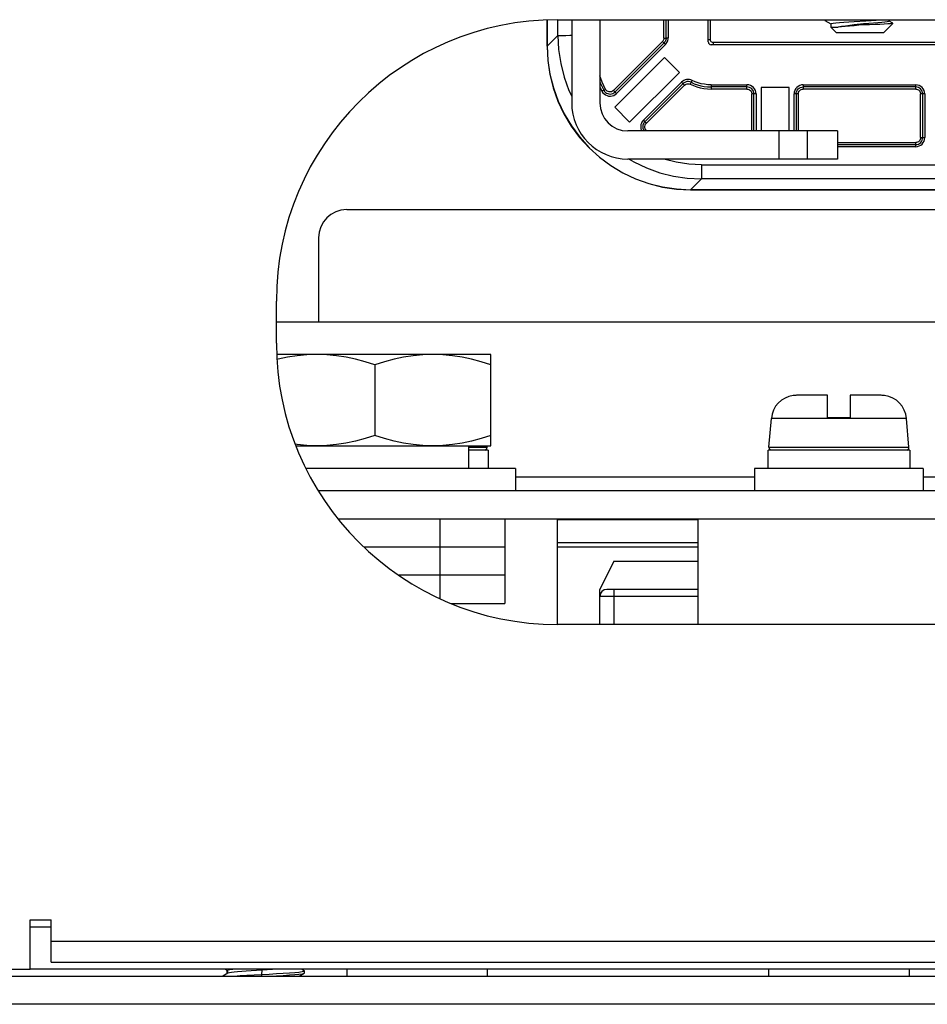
# Model space of a CAD drawing. Extents: x -4139 to -1089, y -1564 to 1941.
# Tile 133 of 160: x -3283 to -3218, y 1713 to 1783. Entities that reach past the tile are written whole.
import ezdxf

# ---------------------------------------------------------------- set-up
doc = ezdxf.new("R2010")
doc.units = 0
doc.header["$LTSCALE"] = 23.1
for name, color, linetype in [('BUS_BAR_CE5M_L1_A_2_1_1_AM', 7, 'CONTINUOUS'), ('BUS_BAR_CE5M_L1_A_2_3_1_AM', 7, 'CONTINUOUS'), ('BUS_BAR_CE5M_L1_A_2_5_1_AM', 7, 'CONTINUOUS'), ('BUS_BAR_CE5M_L1_A_2_8_1_AM', 7, 'CONTINUOUS'), ('E-DIODE_SKKD212-16_2_1_AM_', 7, 'CONTINUOUS'), ('E_INSULATOR_DJY-02C_2_1_AM', 7, 'CONTINUOUS'), ('IV5M_CP-N1_A_2_1_AM_0', 7, 'CONTINUOUS'), ('LDZHJ_SZCYZT_M5X14_3_1_AM_', 7, 'CONTINUOUS'), ('LDZHJ_SZCYZT_M6X14_3_1_AM_', 7, 'CONTINUOUS'), ('LDZHJ_SZCYZT_M6X16_3_1_AM_', 7, 'CONTINUOUS'), ('LSZHJ_SZCLJT_M10X20_1_1_AM', 7, 'CONTINUOUS'), ('SE5M_BASE_FAN_A_3_1_1_AM_0', 7, 'CONTINUOUS'), ('SE5M_BOTTOM_A_3_1_1_AM_0', 7, 'CONTINUOUS'), ('SE5M_EMC_A_5_1_AM_0', 7, 'CONTINUOUS'), ('SENSOR_160KW_2_1_AM_0', 7, 'CONTINUOUS'), ('SV5M_ZHONGCENG_A_5_1_1_AM_', 7, 'CONTINUOUS'), ('SV5M_ZHONGCENG_A_5_35_1_AM', 7, 'CONTINUOUS'), ('SV5M_ZHONGCENG_A_5_36_1_AM', 7, 'CONTINUOUS')]:
    doc.layers.add(name, color=color, linetype=linetype)

msp = doc.modelspace()

# ---------------------------------------------------------------- linework, layer by layer
at = {"layer": 'BUS_BAR_CE5M_L1_A_2_1_1_AM', "color": 7}
for p, q in [((-3187.373, 1749.908), (-3261.406, 1749.908)), ((-3188.783, 1747.908), (-3259.996, 1747.908)), ((-3234.39, 1745.908), (-3244.39, 1745.908))]:
    msp.add_line(p, q, dxfattribs=at)
at = {"layer": 'BUS_BAR_CE5M_L1_A_2_1_1_AM', "color": 2}
for p, q in [((-3234.39, 1747.841), (-3244.39, 1747.841)), ((-3244.39, 1746.243), (-3234.39, 1746.243))]:
    msp.add_line(p, q, dxfattribs=at)
at = {"layer": 'BUS_BAR_CE5M_L1_A_2_3_1_AM', "color": 7}
for p, q in [((-3252.771, 1747.908), (-3252.771, 1745.908)), ((-3248.152, 1747.908), (-3248.152, 1745.908)), ((-3248.152, 1745.908), (-3258.156, 1745.908))]:
    msp.add_line(p, q, dxfattribs=at)
at = {"layer": 'BUS_BAR_CE5M_L1_A_2_5_1_AM', "color": 7}
for p, q in [((-3248.152, 1745.908), (-3258.156, 1745.908)), ((-3252.771, 1745.908), (-3252.771, 1743.908)), ((-3248.152, 1745.908), (-3248.152, 1743.908)), ((-3248.152, 1743.908), (-3255.684, 1743.908))]:
    msp.add_line(p, q, dxfattribs=at)
at = {"layer": 'BUS_BAR_CE5M_L1_A_2_8_1_AM', "color": 7}
for p, q in [((-3248.152, 1743.908), (-3255.684, 1743.908)), ((-3252.771, 1743.908), (-3252.771, 1742.253)), ((-3248.152, 1743.908), (-3248.152, 1741.908)), ((-3251.986, 1741.908), (-3248.152, 1741.908))]:
    msp.add_line(p, q, dxfattribs=at)
at = {"layer": 'E-DIODE_SKKD212-16_2_1_AM_', "color": 7}
for p, q in [((-3240.39, 1744.908), (-3241.39, 1742.908)), ((-3240.39, 1744.908), (-3234.39, 1744.908)), ((-3241.39, 1740.408), (-3241.39, 1742.908)), ((-3234.39, 1742.908), (-3240.89, 1742.908))]:
    msp.add_line(p, q, dxfattribs=at)
at = {"layer": 'E-DIODE_SKKD212-16_2_1_AM_', "color": 2}
for p, q in [((-3234.39, 1742.408), (-3241.39, 1742.408)), ((-3240.39, 1742.908), (-3240.39, 1740.408))]:
    msp.add_line(p, q, dxfattribs=at)
at = {"layer": 'E-DIODE_SKKD212-16_2_1_AM_', "color": 7}
msp.add_arc((-3240.89, 1742.408), 0.5, 90, 180, dxfattribs=at)
at = {"layer": 'E_INSULATOR_DJY-02C_2_1_AM', "color": 7}
for p, q in [((-3244.39, 1740.408), (-3244.39, 1747.908)), ((-3234.39, 1740.408), (-3234.39, 1747.908))]:
    msp.add_line(p, q, dxfattribs=at)
at = {"layer": 'IV5M_CP-N1_A_2_1_AM_0', "color": 7}
for p, q in [((-3259.39, 1769.908), (-3207.525, 1769.908)), ((-3261.39, 1767.908), (-3261.39, 1761.908)), ((-3209.89, 1761.908), (-3264.39, 1761.908))]:
    msp.add_line(p, q, dxfattribs=at)
at = {"layer": 'IV5M_CP-N1_A_2_1_AM_0', "color": 2}
for p, q in [((-3247.39, 1750.908), (-3230.39, 1750.908)), ((-3218.39, 1750.908), (-3209.89, 1750.908))]:
    msp.add_line(p, q, dxfattribs=at)
at = {"layer": 'IV5M_CP-N1_A_2_1_AM_0', "color": 7}
msp.add_arc((-3259.39, 1767.908), 2, 90, 180, dxfattribs=at)
at = {"layer": 'LDZHJ_SZCYZT_M5X14_3_1_AM_', "color": 7}
for p, q in [((-3225.389, 1783.408), (-3225.389, 1783.358)), ((-3225.379, 1783.347), (-3224.96, 1783.103)), ((-3224.957, 1783.108), (-3224.957, 1782.875)), ((-3222.63, 1783.124), (-3223.296, 1783.041)), ((-3222.63, 1783.124), (-3222.61, 1783.033)), ((-3221.19, 1782.508), (-3220.548, 1783.149)), ((-3220.823, 1783.308), (-3220.823, 1783.408)), ((-3220.551, 1783.157), (-3220.82, 1783.313)), ((-3220.548, 1783.149), (-3220.551, 1783.157)), ((-3224.59, 1782.508), (-3224.957, 1782.875)), ((-3224.957, 1782.875), (-3224.445, 1782.875)), ((-3224.59, 1782.508), (-3221.19, 1782.508)), ((-3267.89, 1715.58), (-3267.89, 1715.835))]:
    msp.add_line(p, q, dxfattribs=at)
for points in [[(-3225.389, 1783.358), (-3225.383, 1783.366), (-3225.357, 1783.378), (-3225.309, 1783.39), (-3225.241, 1783.402), (-3225.197, 1783.408)], [(-3225.379, 1783.347), (-3225.388, 1783.355), (-3225.389, 1783.358)], [(-3224.957, 1783.108), (-3224.917, 1783.133), (-3224.799, 1783.158), (-3224.608, 1783.183), (-3224.351, 1783.208), (-3224.038, 1783.233), (-3223.681, 1783.258), (-3223.293, 1783.283)], [(-3223.296, 1783.041), (-3223.623, 1782.999), (-3223.93, 1782.957), (-3224.206, 1782.916), (-3224.445, 1782.875)], [(-3222.61, 1783.033), (-3222.968, 1783.007), (-3223.316, 1782.98), (-3223.645, 1782.954), (-3223.947, 1782.928), (-3224.217, 1782.902), (-3224.445, 1782.875)], [(-3223.293, 1783.283), (-3222.486, 1783.333), (-3222.099, 1783.358), (-3221.741, 1783.383), (-3221.428, 1783.408)], [(-3220.823, 1783.308), (-3220.856, 1783.285), (-3220.957, 1783.262), (-3221.119, 1783.239), (-3221.34, 1783.216), (-3221.611, 1783.193), (-3221.924, 1783.17), (-3222.267, 1783.147), (-3222.63, 1783.124)], [(-3220.548, 1783.149), (-3220.6, 1783.135), (-3220.723, 1783.12), (-3220.913, 1783.106), (-3221.163, 1783.091), (-3221.472, 1783.077), (-3221.825, 1783.062), (-3222.208, 1783.047), (-3222.61, 1783.033)]]:
    msp.add_lwpolyline(points, dxfattribs=at)
at = {"layer": 'LDZHJ_SZCYZT_M6X14_3_1_AM_', "color": 7}
for p, q in [((-3227.621, 1756.679), (-3227.634, 1756.692)), ((-3225.19, 1756.708), (-3227.291, 1756.708)), ((-3225.19, 1755.108), (-3225.19, 1756.708)), ((-3223.59, 1756.708), (-3223.59, 1755.108)), ((-3221.489, 1756.708), (-3223.59, 1756.708)), ((-3221.145, 1756.692), (-3221.158, 1756.679)), ((-3229.371, 1753.025), (-3229.192, 1755.065)), ((-3223.59, 1755.108), (-3225.19, 1755.108)), ((-3219.409, 1753.025), (-3219.587, 1755.065)), ((-3249.34, 1752.808), (-3250.726, 1752.808)), ((-3249.409, 1753.025), (-3249.416, 1753.108)), ((-3249.34, 1752.808), (-3249.34, 1751.508)), ((-3229.41, 1751.508), (-3229.41, 1752.808)), ((-3219.34, 1752.808), (-3229.41, 1752.808)), ((-3219.34, 1752.808), (-3219.34, 1751.508)), ((-3230.39, 1751.508), (-3230.39, 1749.908)), ((-3218.39, 1751.508), (-3230.39, 1751.508)), ((-3218.39, 1751.508), (-3218.39, 1749.908))]:
    msp.add_line(p, q, dxfattribs=at)
at = {"layer": 'LDZHJ_SZCYZT_M6X14_3_1_AM_', "color": 2}
for p, q in [((-3219.587, 1755.065), (-3229.192, 1755.065)), ((-3250.726, 1753.025), (-3249.409, 1753.025)), ((-3229.371, 1753.025), (-3219.409, 1753.025))]:
    msp.add_line(p, q, dxfattribs=at)
at = {"layer": 'LDZHJ_SZCYZT_M6X14_3_1_AM_', "color": 7}
for points in [[(-3227.291, 1756.708), (-3227.346, 1756.707), (-3227.401, 1756.705), (-3227.457, 1756.701), (-3227.512, 1756.695), (-3227.566, 1756.688), (-3227.621, 1756.679)], [(-3221.158, 1756.679), (-3221.213, 1756.688), (-3221.268, 1756.695), (-3221.323, 1756.701), (-3221.378, 1756.705), (-3221.433, 1756.707), (-3221.489, 1756.708)]]:
    msp.add_lwpolyline(points, dxfattribs=at)
for centre, radius, start, end in [((-3227.399, 1754.908), 1.8, 97.50725, 175), ((-3221.38, 1754.908), 1.8, 5, 82.49275), ((-3249.608, 1753.008), 0.2, 285, 360), ((-3229.171, 1753.008), 0.2, 180, 255), ((-3219.608, 1753.008), 0.2, 285, 360)]:
    msp.add_arc(centre, radius, start, end, dxfattribs=at)
at = {"layer": 'LDZHJ_SZCYZT_M6X16_3_1_AM_', "color": 7}
for p, q in [((-3268.014, 1715.908), (-3267.852, 1715.814)), ((-3267.848, 1715.595), (-3267.848, 1715.82)), ((-3265.041, 1715.868), (-3265.812, 1715.818)), ((-3262.402, 1715.797), (-3262.593, 1715.908)), ((-3262.39, 1715.783), (-3262.402, 1715.797)), ((-3262.39, 1715.633), (-3262.39, 1715.783)), ((-3267.833, 1715.613), (-3268.187, 1715.408)), ((-3262.765, 1715.408), (-3262.402, 1715.618)), ((-3262.402, 1715.618), (-3262.39, 1715.633))]:
    msp.add_line(p, q, dxfattribs=at)
at = {"layer": 'LDZHJ_SZCYZT_M6X16_3_1_AM_', "color": 2}
for p, q in [((-3265.43, 1715.843), (-3265.439, 1715.53)), ((-3265.439, 1715.53), (-3265.439, 1715.408))]:
    msp.add_line(p, q, dxfattribs=at)
at = {"layer": 'LDZHJ_SZCYZT_M6X16_3_1_AM_', "color": 7}
for points in [[(-3267.848, 1715.82), (-3267.811, 1715.848), (-3267.7, 1715.876), (-3267.518, 1715.904), (-3267.481, 1715.908)], [(-3265.812, 1715.818), (-3266.182, 1715.793), (-3266.533, 1715.769), (-3266.855, 1715.744), (-3267.142, 1715.719), (-3267.387, 1715.695), (-3267.586, 1715.67), (-3267.731, 1715.645), (-3267.819, 1715.62), (-3267.833, 1715.613)], [(-3265.975, 1715.502), (-3264.908, 1715.559), (-3264.39, 1715.587), (-3263.904, 1715.615), (-3263.465, 1715.644), (-3263.087, 1715.672), (-3262.782, 1715.7), (-3262.561, 1715.729)], [(-3264.454, 1715.908), (-3264.661, 1715.893), (-3265.041, 1715.868)], [(-3262.561, 1715.729), (-3262.429, 1715.757), (-3262.39, 1715.783)], [(-3267.502, 1715.408), (-3267.379, 1715.417), (-3266.957, 1715.445), (-3266.486, 1715.473), (-3265.975, 1715.502)], [(-3264.919, 1715.408), (-3264.908, 1715.408), (-3264.39, 1715.437), (-3263.904, 1715.465), (-3263.465, 1715.494), (-3263.087, 1715.522), (-3262.783, 1715.55), (-3262.561, 1715.579), (-3262.429, 1715.607), (-3262.402, 1715.618)]]:
    msp.add_lwpolyline(points, dxfattribs=at)
at = {"layer": 'LSZHJ_SZCLJT_M10X20_1_1_AM', "color": 7}
for p, q in [((-3249.14, 1759.608), (-3264.37, 1759.608)), ((-3249.14, 1753.108), (-3249.14, 1759.608)), ((-3257.39, 1758.871), (-3257.39, 1753.845)), ((-3263.004, 1753.108), (-3249.14, 1753.108)), ((-3250.726, 1753.108), (-3250.726, 1751.508)), ((-3247.39, 1751.508), (-3262.294, 1751.508)), ((-3247.39, 1751.508), (-3247.39, 1749.908))]:
    msp.add_line(p, q, dxfattribs=at)
for points in [[(-3261.515, 1759.608), (-3262.223, 1759.582), (-3262.918, 1759.517), (-3263.597, 1759.41), (-3264.271, 1759.266), (-3264.352, 1759.244)], [(-3257.39, 1758.871), (-3258.076, 1759.086), (-3258.758, 1759.266), (-3259.432, 1759.41), (-3260.111, 1759.517), (-3260.806, 1759.582), (-3261.515, 1759.608)], [(-3253.265, 1759.608), (-3253.973, 1759.582), (-3254.668, 1759.517), (-3255.347, 1759.41), (-3256.021, 1759.266), (-3256.703, 1759.086), (-3257.39, 1758.871)], [(-3249.14, 1758.871), (-3249.826, 1759.086), (-3250.508, 1759.266), (-3251.182, 1759.41), (-3251.861, 1759.517), (-3252.556, 1759.582), (-3253.265, 1759.608)], [(-3257.39, 1753.845), (-3258.077, 1753.629), (-3258.761, 1753.449), (-3259.438, 1753.305), (-3260.118, 1753.198), (-3260.811, 1753.133), (-3261.515, 1753.108)], [(-3253.265, 1753.108), (-3253.969, 1753.133), (-3254.663, 1753.198), (-3255.343, 1753.305), (-3256.02, 1753.45), (-3256.703, 1753.629), (-3257.39, 1753.845)], [(-3249.14, 1753.845), (-3249.827, 1753.629), (-3250.511, 1753.449), (-3251.188, 1753.305), (-3251.868, 1753.198), (-3252.561, 1753.133), (-3253.265, 1753.108)], [(-3261.515, 1753.108), (-3262.219, 1753.133), (-3262.913, 1753.198), (-3263.047, 1753.219)]]:
    msp.add_lwpolyline(points, dxfattribs=at)
at = {"layer": 'SE5M_BASE_FAN_A_3_1_1_AM_0', "color": 7}
msp.add_line((-3316.39, 1715.408), (-3180.759, 1715.408), dxfattribs=at)
at = {"layer": 'SE5M_BASE_FAN_A_3_1_1_AM_0', "color": 2}
msp.add_line((-3180.139, 1713.408), (-3316.39, 1713.408), dxfattribs=at)
at = {"layer": 'SE5M_BOTTOM_A_3_1_1_AM_0', "color": 7}
for p, q in [((-3244.39, 1783.408), (-3204.39, 1783.408)), ((-3264.39, 1760.408), (-3264.39, 1763.408)), ((-3204.39, 1740.408), (-3244.39, 1740.408)), ((-3281.89, 1715.908), (-3281.89, 1719.408)), ((-3281.89, 1719.408), (-3280.39, 1719.408)), ((-3280.39, 1716.408), (-3280.39, 1719.408)), ((-3280.39, 1716.408), (-3165.39, 1716.408)), ((-3330.89, 1715.908), (-3281.89, 1715.908))]:
    msp.add_line(p, q, dxfattribs=at)
at = {"layer": 'SE5M_BOTTOM_A_3_1_1_AM_0', "color": 2}
msp.add_line((-3280.39, 1717.908), (-3162.09, 1717.908), dxfattribs=at)
at = {"layer": 'SE5M_BOTTOM_A_3_1_1_AM_0', "color": 7}
for centre, start, end in [((-3244.39, 1763.408), 90, 180), ((-3244.39, 1760.408), 180, 270)]:
    msp.add_arc(centre, 20, start, end, dxfattribs=at)
at = {"layer": 'SE5M_EMC_A_5_1_AM_0', "color": 7}
for p, q in [((-3243.39, 1783.408), (-3243.39, 1777.498)), ((-3241.39, 1783.408), (-3241.39, 1777.498)), ((-3224.49, 1775.498), (-3239.39, 1775.498)), ((-3226.64, 1775.498), (-3226.64, 1773.498)), ((-3224.49, 1775.498), (-3224.49, 1773.498)), ((-3224.49, 1773.498), (-3239.39, 1773.498))]:
    msp.add_line(p, q, dxfattribs=at)
at = {"layer": 'SE5M_EMC_A_5_1_AM_0', "color": 2}
msp.add_line((-3228.64, 1773.498), (-3228.64, 1775.498), dxfattribs=at)
at = {"layer": 'SE5M_EMC_A_5_1_AM_0', "color": 7}
for radius in [4, 2]:
    msp.add_arc((-3239.39, 1777.498), radius, 180, 270, dxfattribs=at)
at = {"layer": 'SENSOR_160KW_2_1_AM_0', "color": 7}
for p, q in [((-3245.144, 1783.389), (-3245.144, 1781.513)), ((-3245.134, 1781.52), (-3245.134, 1783.39)), ((-3236.68, 1782.106), (-3236.68, 1783.408)), ((-3233.678, 1781.829), (-3233.678, 1783.408)), ((-3233.523, 1781.984), (-3233.523, 1783.408)), ((-3240.312, 1778.267), (-3236.826, 1781.752)), ((-3233.523, 1781.984), (-3233.678, 1781.981)), ((-3212.379, 1781.628), (-3233.478, 1781.629)), ((-3233.323, 1781.784), (-3233.326, 1781.629)), ((-3212.599, 1781.783), (-3233.323, 1781.784)), ((-3236.793, 1780.724), (-3240.328, 1777.189)), ((-3235.732, 1779.664), (-3236.793, 1780.724)), ((-3239.268, 1776.128), (-3235.732, 1779.664)), ((-3235.472, 1778.864), (-3238.19, 1776.145)), ((-3241.108, 1778.388), (-3241.057, 1778.31)), ((-3240.384, 1778.207), (-3240.312, 1778.267)), ((-3230.93, 1778.627), (-3233.48, 1778.627)), ((-3230.43, 1775.498), (-3230.43, 1778.127)), ((-3229.928, 1778.579), (-3229.928, 1775.498)), ((-3227.928, 1778.578), (-3229.928, 1778.579)), ((-3227.928, 1775.498), (-3227.928, 1778.578)), ((-3227.43, 1778.127), (-3227.42, 1778.225)), ((-3227.43, 1778.127), (-3227.43, 1775.498)), ((-3227.42, 1778.225), (-3227.392, 1778.319)), ((-3218.93, 1778.627), (-3226.93, 1778.627)), ((-3218.43, 1775.027), (-3218.43, 1778.127)), ((-3240.328, 1777.189), (-3239.268, 1776.128)), ((-3224.49, 1774.527), (-3218.93, 1774.527)), ((-3234.943, 1771.313), (-3211.344, 1771.313)), ((-3211.321, 1771.323), (-3234.937, 1771.323))]:
    msp.add_line(p, q, dxfattribs=at)
at = {"layer": 'SENSOR_160KW_2_1_AM_0', "color": 2}
for p, q in [((-3244.366, 1782.288), (-3244.366, 1783.408)), ((-3236.831, 1782.104), (-3236.831, 1783.408)), ((-3236.528, 1783.408), (-3236.528, 1782.107)), ((-3244.366, 1782.288), (-3245.134, 1781.52)), ((-3244.249, 1782.292), (-3244.068, 1782.294)), ((-3244.068, 1782.294), (-3243.815, 1782.295)), ((-3236.933, 1781.857), (-3240.419, 1778.371)), ((-3240.204, 1778.162), (-3236.719, 1781.647)), ((-3236.88, 1781.804), (-3236.933, 1781.857)), ((-3236.719, 1781.647), (-3236.772, 1781.7)), ((-3235.577, 1778.971), (-3238.295, 1776.253)), ((-3238.085, 1776.038), (-3235.367, 1778.756)), ((-3234.917, 1778.918), (-3234.965, 1778.823)), ((-3234.9, 1778.953), (-3234.917, 1778.918)), ((-3234.877, 1778.999), (-3234.829, 1779.094)), ((-3233.478, 1778.779), (-3230.928, 1778.779)), ((-3226.929, 1778.778), (-3218.929, 1778.778)), ((-3241.39, 1778.637), (-3241.24, 1778.32)), ((-3241.146, 1778.369), (-3241.24, 1778.32)), ((-3241.24, 1778.32), (-3241.171, 1778.216)), ((-3241.104, 1778.39), (-3241.07, 1778.408)), ((-3241.07, 1778.408), (-3240.976, 1778.456)), ((-3240.3, 1778.083), (-3240.204, 1778.162)), ((-3230.931, 1778.476), (-3233.481, 1778.476)), ((-3230.581, 1775.498), (-3230.581, 1778.126)), ((-3230.278, 1778.129), (-3230.278, 1775.498)), ((-3227.565, 1778.259), (-3227.578, 1778.129)), ((-3227.578, 1775.498), (-3227.578, 1778.129)), ((-3227.281, 1778.126), (-3227.281, 1775.498)), ((-3218.931, 1778.476), (-3226.931, 1778.476)), ((-3218.581, 1775.026), (-3218.581, 1778.126)), ((-3218.279, 1778.128), (-3218.279, 1775.028)), ((-3224.49, 1774.676), (-3218.931, 1774.676)), ((-3218.581, 1775.026), (-3218.506, 1775.026)), ((-3218.354, 1775.028), (-3218.279, 1775.028)), ((-3218.929, 1774.378), (-3224.49, 1774.379)), ((-3218.929, 1774.378), (-3218.798, 1774.392)), ((-3234.161, 1772.799), (-3234.162, 1772.53)), ((-3234.161, 1773.099), (-3234.161, 1772.799)), ((-3234.16, 1773.099), (-3211.697, 1773.099)), ((-3234.937, 1771.323), (-3234.169, 1772.091)), ((-3211.705, 1772.091), (-3234.169, 1772.091))]:
    msp.add_line(p, q, dxfattribs=at)
for points in [[(-3244.366, 1782.288), (-3244.349, 1782.289), (-3244.309, 1782.29), (-3244.249, 1782.292)], [(-3244.366, 1782.288), (-3244.316, 1781.288), (-3244.169, 1780.298), (-3243.926, 1779.327), (-3243.589, 1778.385), (-3243.39, 1777.964)], [(-3243.815, 1782.295), (-3243.515, 1782.296), (-3243.39, 1782.296)], [(-3236.831, 1782.104), (-3236.834, 1782.058), (-3236.843, 1782.014), (-3236.858, 1781.97), (-3236.878, 1781.929), (-3236.903, 1781.892), (-3236.933, 1781.857)], [(-3236.83, 1781.755), (-3236.841, 1781.766), (-3236.858, 1781.782), (-3236.88, 1781.804)], [(-3236.831, 1782.104), (-3236.792, 1782.104), (-3236.724, 1782.105)], [(-3236.772, 1781.7), (-3236.794, 1781.722), (-3236.811, 1781.739), (-3236.822, 1781.749), (-3236.83, 1781.755)], [(-3236.68, 1782.106), (-3236.684, 1782.04), (-3236.697, 1781.976), (-3236.718, 1781.914), (-3236.747, 1781.856), (-3236.783, 1781.801), (-3236.826, 1781.752)], [(-3236.724, 1782.105), (-3236.7, 1782.105), (-3236.685, 1782.105)], [(-3236.719, 1781.647), (-3236.662, 1781.712), (-3236.615, 1781.782), (-3236.578, 1781.858), (-3236.55, 1781.939), (-3236.534, 1782.021), (-3236.528, 1782.107)], [(-3236.685, 1782.105), (-3236.674, 1782.106), (-3236.659, 1782.106), (-3236.635, 1782.107)], [(-3236.635, 1782.107), (-3236.567, 1782.107), (-3236.528, 1782.107)], [(-3240.976, 1778.456), (-3241.219, 1778.97), (-3241.39, 1779.42)], [(-3234.829, 1779.094), (-3234.925, 1779.132), (-3235.022, 1779.154), (-3235.123, 1779.161), (-3235.223, 1779.153), (-3235.32, 1779.129), (-3235.413, 1779.09), (-3235.498, 1779.038), (-3235.577, 1778.971)], [(-3235.469, 1778.86), (-3235.475, 1778.868), (-3235.485, 1778.879), (-3235.502, 1778.896), (-3235.524, 1778.918), (-3235.577, 1778.971)], [(-3234.897, 1778.958), (-3234.994, 1778.994), (-3235.096, 1779.01), (-3235.2, 1779.003), (-3235.299, 1778.976), (-3235.392, 1778.929), (-3235.472, 1778.864)], [(-3235.367, 1778.756), (-3235.42, 1778.809), (-3235.442, 1778.832), (-3235.458, 1778.849), (-3235.469, 1778.86)], [(-3235.367, 1778.756), (-3235.309, 1778.803), (-3235.246, 1778.835), (-3235.177, 1778.854), (-3235.105, 1778.858), (-3235.034, 1778.848), (-3234.965, 1778.823)], [(-3234.965, 1778.823), (-3234.73, 1778.718), (-3234.49, 1778.632), (-3234.243, 1778.564), (-3233.991, 1778.515), (-3233.738, 1778.486), (-3233.481, 1778.476)], [(-3234.9, 1778.953), (-3234.894, 1778.963), (-3234.877, 1778.999)], [(-3233.478, 1778.779), (-3233.712, 1778.788), (-3233.943, 1778.814), (-3234.172, 1778.859), (-3234.397, 1778.92), (-3234.616, 1778.999), (-3234.829, 1779.094)], [(-3233.478, 1778.779), (-3233.478, 1778.703), (-3233.479, 1778.672), (-3233.479, 1778.648), (-3233.479, 1778.633), (-3233.48, 1778.622)], [(-3230.93, 1778.622), (-3230.929, 1778.633), (-3230.929, 1778.648), (-3230.929, 1778.672), (-3230.929, 1778.703), (-3230.928, 1778.779)], [(-3230.278, 1778.129), (-3230.292, 1778.259), (-3230.329, 1778.379), (-3230.389, 1778.491), (-3230.469, 1778.588), (-3230.566, 1778.668), (-3230.678, 1778.728), (-3230.798, 1778.765), (-3230.928, 1778.779)], [(-3226.929, 1778.778), (-3227.059, 1778.765), (-3227.179, 1778.728), (-3227.291, 1778.668), (-3227.388, 1778.588), (-3227.468, 1778.491)], [(-3226.929, 1778.778), (-3226.929, 1778.703), (-3226.929, 1778.672), (-3226.929, 1778.648), (-3226.929, 1778.633), (-3226.93, 1778.622)], [(-3218.93, 1778.622), (-3218.93, 1778.632), (-3218.929, 1778.648), (-3218.929, 1778.672), (-3218.929, 1778.703), (-3218.929, 1778.778)], [(-3218.279, 1778.128), (-3218.293, 1778.259), (-3218.329, 1778.379), (-3218.389, 1778.49), (-3218.469, 1778.588), (-3218.567, 1778.668), (-3218.678, 1778.728), (-3218.798, 1778.764), (-3218.929, 1778.778)], [(-3241.171, 1778.216), (-3241.088, 1778.129), (-3240.989, 1778.059), (-3240.879, 1778.008), (-3240.762, 1777.979), (-3240.641, 1777.972), (-3240.521, 1777.988), (-3240.405, 1778.025), (-3240.3, 1778.083)], [(-3241.104, 1778.39), (-3241.112, 1778.386), (-3241.146, 1778.369)], [(-3240.419, 1778.371), (-3240.487, 1778.319), (-3240.559, 1778.286), (-3240.639, 1778.27), (-3240.719, 1778.273), (-3240.797, 1778.294), (-3240.868, 1778.333), (-3240.927, 1778.387), (-3240.976, 1778.456)], [(-3240.419, 1778.371), (-3240.391, 1778.344), (-3240.344, 1778.297)], [(-3240.344, 1778.297), (-3240.326, 1778.28), (-3240.316, 1778.27)], [(-3240.316, 1778.27), (-3240.308, 1778.263), (-3240.297, 1778.253), (-3240.28, 1778.236)], [(-3240.28, 1778.236), (-3240.232, 1778.189), (-3240.204, 1778.162)], [(-3233.48, 1778.622), (-3233.48, 1778.607), (-3233.48, 1778.582), (-3233.481, 1778.551), (-3233.481, 1778.476)], [(-3230.931, 1778.476), (-3230.931, 1778.551), (-3230.931, 1778.582), (-3230.93, 1778.607), (-3230.93, 1778.622)], [(-3230.931, 1778.476), (-3230.861, 1778.468), (-3230.796, 1778.449), (-3230.736, 1778.416), (-3230.683, 1778.373), (-3230.64, 1778.321), (-3230.608, 1778.261), (-3230.588, 1778.196), (-3230.581, 1778.126)], [(-3230.43, 1778.127), (-3230.439, 1778.225), (-3230.468, 1778.319), (-3230.514, 1778.405), (-3230.576, 1778.481), (-3230.652, 1778.543), (-3230.738, 1778.589), (-3230.832, 1778.618), (-3230.93, 1778.627)], [(-3230.475, 1778.126), (-3230.542, 1778.126), (-3230.581, 1778.126)], [(-3230.435, 1778.127), (-3230.45, 1778.127), (-3230.475, 1778.126)], [(-3230.385, 1778.128), (-3230.409, 1778.128), (-3230.424, 1778.128), (-3230.435, 1778.127)], [(-3230.278, 1778.129), (-3230.317, 1778.129), (-3230.385, 1778.128)], [(-3227.425, 1778.127), (-3227.435, 1778.128), (-3227.449, 1778.128), (-3227.473, 1778.128), (-3227.504, 1778.128), (-3227.578, 1778.129)], [(-3227.468, 1778.491), (-3227.528, 1778.379), (-3227.565, 1778.259)], [(-3227.281, 1778.126), (-3227.356, 1778.126), (-3227.387, 1778.126), (-3227.41, 1778.127), (-3227.425, 1778.127)], [(-3227.283, 1778.481), (-3227.208, 1778.543), (-3227.121, 1778.589), (-3227.027, 1778.618), (-3226.93, 1778.627)], [(-3227.281, 1778.126), (-3227.274, 1778.196), (-3227.254, 1778.261), (-3227.222, 1778.321)], [(-3227.222, 1778.321), (-3227.179, 1778.373), (-3227.126, 1778.416), (-3227.066, 1778.449), (-3227.001, 1778.468), (-3226.931, 1778.476)], [(-3226.93, 1778.622), (-3226.93, 1778.606), (-3226.931, 1778.582), (-3226.931, 1778.551), (-3226.931, 1778.476)], [(-3218.931, 1778.476), (-3218.931, 1778.551), (-3218.931, 1778.582), (-3218.931, 1778.606), (-3218.93, 1778.622)], [(-3218.931, 1778.476), (-3218.861, 1778.468), (-3218.796, 1778.449), (-3218.736, 1778.416), (-3218.684, 1778.373), (-3218.641, 1778.321), (-3218.609, 1778.261), (-3218.589, 1778.196), (-3218.581, 1778.126)], [(-3218.43, 1778.127), (-3218.44, 1778.225), (-3218.468, 1778.318), (-3218.514, 1778.405), (-3218.577, 1778.481), (-3218.652, 1778.543), (-3218.739, 1778.589), (-3218.833, 1778.617), (-3218.93, 1778.627)], [(-3218.475, 1778.126), (-3218.543, 1778.126), (-3218.581, 1778.126)], [(-3218.436, 1778.127), (-3218.451, 1778.126), (-3218.475, 1778.126)], [(-3218.385, 1778.128), (-3218.409, 1778.128), (-3218.425, 1778.127), (-3218.436, 1778.127)], [(-3218.279, 1778.128), (-3218.318, 1778.128), (-3218.385, 1778.128)], [(-3238.463, 1775.961), (-3238.48, 1775.879), (-3238.485, 1775.793)], [(-3238.295, 1776.253), (-3238.351, 1776.188), (-3238.398, 1776.118), (-3238.436, 1776.042), (-3238.463, 1775.961)], [(-3238.295, 1776.253), (-3238.242, 1776.199), (-3238.22, 1776.177), (-3238.204, 1776.16), (-3238.193, 1776.149), (-3238.187, 1776.141)], [(-3238.187, 1776.141), (-3238.177, 1776.13), (-3238.16, 1776.113), (-3238.138, 1776.091), (-3238.085, 1776.038)], [(-3238.026, 1775.498), (-3238.07, 1775.529), (-3238.124, 1775.589), (-3238.162, 1775.66), (-3238.184, 1775.738), (-3238.187, 1775.818), (-3238.171, 1775.898), (-3238.137, 1775.97), (-3238.085, 1776.038)], [(-3238.485, 1775.793), (-3238.474, 1775.674), (-3238.443, 1775.562), (-3238.412, 1775.498)], [(-3218.736, 1774.735), (-3218.796, 1774.703), (-3218.861, 1774.683), (-3218.931, 1774.676)], [(-3218.931, 1774.57), (-3218.931, 1774.637), (-3218.931, 1774.676)], [(-3218.93, 1774.532), (-3218.931, 1774.547), (-3218.931, 1774.57)], [(-3218.929, 1774.484), (-3218.929, 1774.508), (-3218.93, 1774.522), (-3218.93, 1774.532)], [(-3218.581, 1775.026), (-3218.589, 1774.955), (-3218.608, 1774.891), (-3218.641, 1774.831), (-3218.684, 1774.778), (-3218.736, 1774.735)], [(-3218.576, 1774.674), (-3218.514, 1774.749), (-3218.468, 1774.836), (-3218.44, 1774.93), (-3218.43, 1775.027)], [(-3218.567, 1774.489), (-3218.469, 1774.569), (-3218.389, 1774.666), (-3218.329, 1774.778), (-3218.293, 1774.898), (-3218.279, 1775.028)], [(-3218.506, 1775.026), (-3218.475, 1775.026), (-3218.451, 1775.026), (-3218.435, 1775.027)], [(-3218.435, 1775.027), (-3218.425, 1775.027), (-3218.409, 1775.028), (-3218.385, 1775.028), (-3218.354, 1775.028)], [(-3218.929, 1774.378), (-3218.929, 1774.417), (-3218.929, 1774.484)], [(-3218.798, 1774.392), (-3218.678, 1774.429), (-3218.567, 1774.489)], [(-3239.314, 1773.498), (-3238.976, 1773.296), (-3238.071, 1772.868), (-3237.129, 1772.531), (-3236.159, 1772.287), (-3235.169, 1772.141), (-3234.169, 1772.091)], [(-3234.16, 1773.099), (-3235.068, 1773.145), (-3235.958, 1773.277), (-3236.834, 1773.497), (-3236.838, 1773.498)], [(-3234.162, 1772.53), (-3234.164, 1772.304), (-3234.165, 1772.217), (-3234.166, 1772.152), (-3234.168, 1772.109), (-3234.169, 1772.091)]]:
    msp.add_lwpolyline(points, dxfattribs=at)
at = {"layer": 'SENSOR_160KW_2_1_AM_0', "color": 7}
for points in [[(-3245.144, 1781.513), (-3245.094, 1780.514), (-3244.947, 1779.523), (-3244.704, 1778.552), (-3244.367, 1777.61), (-3243.939, 1776.705), (-3243.424, 1775.847), (-3242.828, 1775.043), (-3242.156, 1774.301), (-3241.414, 1773.629), (-3240.61, 1773.032), (-3239.752, 1772.518), (-3238.847, 1772.09), (-3237.904, 1771.753), (-3236.933, 1771.509), (-3235.943, 1771.363), (-3234.943, 1771.313)], [(-3245.134, 1781.52), (-3245.083, 1780.513), (-3244.937, 1779.527), (-3244.693, 1778.556), (-3244.356, 1777.614), (-3243.928, 1776.71), (-3243.414, 1775.852), (-3242.818, 1775.05), (-3242.147, 1774.309), (-3241.407, 1773.639), (-3240.604, 1773.043), (-3239.747, 1772.529), (-3238.843, 1772.101), (-3237.901, 1771.764), (-3236.93, 1771.52), (-3235.943, 1771.373), (-3234.936, 1771.323)], [(-3233.678, 1781.829), (-3233.671, 1781.775), (-3233.651, 1781.728), (-3233.62, 1781.687), (-3233.579, 1781.656), (-3233.532, 1781.636), (-3233.478, 1781.629)], [(-3233.323, 1781.784), (-3233.375, 1781.791), (-3233.423, 1781.811), (-3233.465, 1781.842), (-3233.496, 1781.884), (-3233.516, 1781.932), (-3233.523, 1781.984)], [(-3241.39, 1779.001), (-3241.356, 1778.911), (-3241.108, 1778.388)], [(-3234.897, 1778.958), (-3234.674, 1778.858), (-3234.443, 1778.776), (-3234.207, 1778.711), (-3233.967, 1778.665), (-3233.724, 1778.637), (-3233.48, 1778.627)], [(-3241.057, 1778.31), (-3240.992, 1778.242), (-3240.916, 1778.188), (-3240.831, 1778.149), (-3240.741, 1778.126), (-3240.647, 1778.12), (-3240.554, 1778.133), (-3240.466, 1778.162), (-3240.384, 1778.207)], [(-3227.392, 1778.319), (-3227.346, 1778.405), (-3227.283, 1778.481)], [(-3238.19, 1776.145), (-3238.233, 1776.096), (-3238.27, 1776.042), (-3238.299, 1775.983), (-3238.32, 1775.921), (-3238.332, 1775.857), (-3238.337, 1775.792)], [(-3238.337, 1775.792), (-3238.328, 1775.702), (-3238.304, 1775.614), (-3238.264, 1775.533), (-3238.239, 1775.498)], [(-3218.93, 1774.527), (-3218.832, 1774.537), (-3218.739, 1774.565)], [(-3218.739, 1774.565), (-3218.652, 1774.611), (-3218.576, 1774.674)]]:
    msp.add_lwpolyline(points, dxfattribs=at)
at = {"layer": 'SV5M_ZHONGCENG_A_5_1_1_AM_', "color": 2}
msp.add_line((-3281.89, 1718.908), (-3280.39, 1718.908), dxfattribs=at)
at = {"layer": 'SV5M_ZHONGCENG_A_5_1_1_AM_', "color": 7}
msp.add_line((-3170.39, 1715.908), (-3281.89, 1715.908), dxfattribs=at)
at = {"layer": 'SV5M_ZHONGCENG_A_5_35_1_AM', "color": 7}
for p, q in [((-3229.39, 1715.908), (-3229.39, 1715.408)), ((-3219.39, 1715.908), (-3219.39, 1715.408))]:
    msp.add_line(p, q, dxfattribs=at)
at = {"layer": 'SV5M_ZHONGCENG_A_5_36_1_AM', "color": 7}
for p, q in [((-3259.39, 1715.908), (-3259.39, 1715.408)), ((-3249.39, 1715.908), (-3249.39, 1715.408))]:
    msp.add_line(p, q, dxfattribs=at)

doc.saveas('drawing.dxf')
